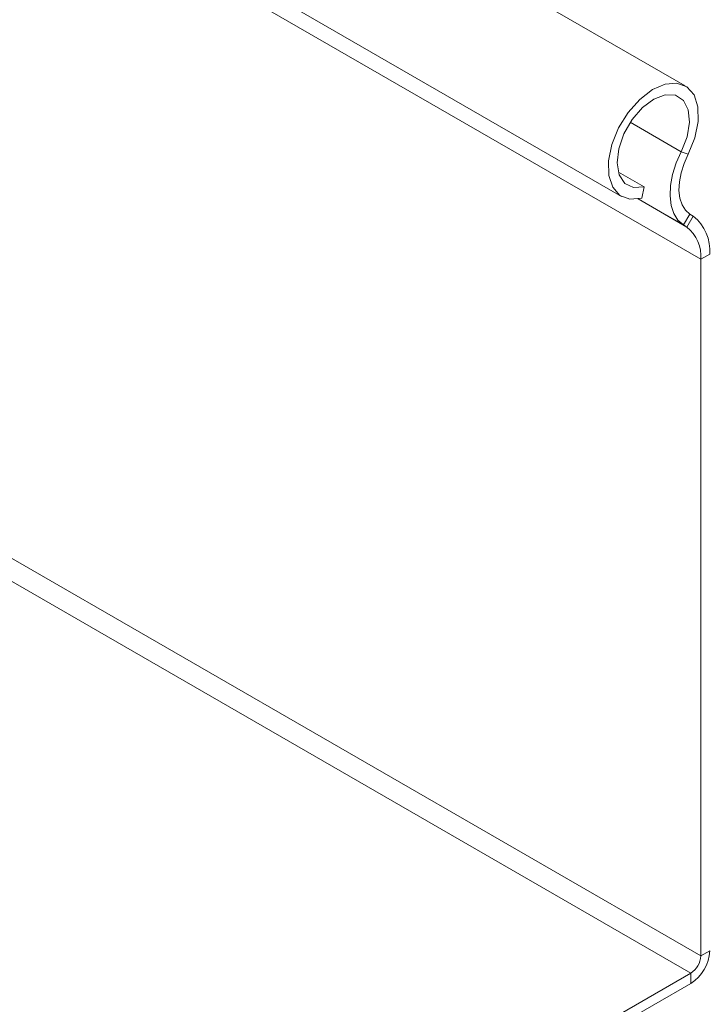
# Model space of a CAD drawing. Header units: millimetres. Extents: x -167 to 576, y -740 to -71.
# Tile 4 of 21: x 85 to 134, y -497 to -427. Entities that reach past the tile are written whole.
import ezdxf

# ---------------------------------------------------------------- set-up
doc = ezdxf.new("R2010")
doc.units = ezdxf.units.MM

msp = doc.modelspace()

# ---------------------------------------------------------------- linework, layer by layer
at = {"color": 7, "linetype": 'Continuous', "lineweight": 15}
for p, q in [((132.081, -431.574), (43.693, -380.548)), ((39.143, -388.429), (127.532, -439.455)), ((133.183, -443.943), (44.795, -392.918)), ((131.793, -436.271), (132.283, -436.457)), ((129.139, -438.779), (127.314, -437.725)), ((128.974, -439.584), (129.139, -438.779)), ((132.409, -440.72), (131.947, -441.492)), ((132.191, -441.647), (132.652, -440.875)), ((132.409, -440.72), (132.652, -440.875)), ((131.947, -441.492), (132.191, -441.647)), ((133.183, -493.622), (44.795, -442.596)), ((133.819, -443.576), (133.183, -443.943)), ((132.476, -494.846), (44.087, -443.821)), ((133.183, -443.943), (133.183, -493.622)), ((133.183, -493.622), (133.819, -493.254)), ((132.476, -494.846), (-76.969, -615.756)), ((132.476, -495.581), (132.476, -494.846)), ((132.476, -495.581), (-76.969, -616.491))]:
    msp.add_line(p, q, dxfattribs=at)
at = {"color": 8, "linetype": 'Continuous', "lineweight": 15}
for p, q in [((131.793, -436.271), (128.158, -434.172)), ((132.191, -441.647), (128.713, -439.64)), ((131.947, -441.492), (128.733, -439.636))]:
    msp.add_line(p, q, dxfattribs=at)
at = {"color": 7, "linetype": 'Continuous', "lineweight": 15, "flags": 128}
for points in [[(128.974, -439.584), (128.132, -439.653), (127.425, -439.387), (126.912, -438.807), (126.633, -437.96), (126.612, -436.915), (126.85, -435.756), (127.327, -434.577), (128.006, -433.475), (128.831, -432.537), (129.734, -431.842), (130.644, -431.444), (131.485, -431.376), (132.191, -431.643), (132.703, -432.225), (132.98, -433.073), (133, -434.119), (132.761, -435.279), (132.283, -436.457)], [(129.139, -438.779), (128.385, -438.822), (127.777, -438.527), (127.377, -437.924), (127.226, -437.073), (127.34, -436.063), (127.705, -434.996), (128.287, -433.983), (129.024, -433.126), (129.841, -432.514), (130.654, -432.21), (131.381, -432.244), (131.946, -432.613), (132.293, -433.279), (132.384, -434.174), (132.212, -435.207), (131.793, -436.271)], [(131.793, -436.271), (131.437, -437.074), (131.181, -437.884), (131.032, -438.675), (130.996, -439.42), (131.074, -440.095), (131.264, -440.677), (131.558, -441.148), (131.947, -441.492)], [(132.283, -436.457), (131.992, -437.113), (131.783, -437.774), (131.662, -438.42), (131.632, -439.028), (131.696, -439.579), (131.851, -440.054), (132.091, -440.439), (132.409, -440.72)]]:
    msp.add_lwpolyline(points, dxfattribs=at)
at = {"color": 7, "linetype": 'Continuous', "lineweight": 15}
for centre, radius, start, end in [((130.761, -443.295), 3.071, 354.74378, 51.99021), ((130.584, -443.704), 2.61, 354.74368, 51.99023), ((130.902, -493.122), 2.92, 302.60549, 357.39432), ((131.648, -493.552), 1.537, 302.60485, 357.39478)]:
    msp.add_arc(centre, radius, start, end, dxfattribs=at)

doc.saveas('drawing.dxf')
